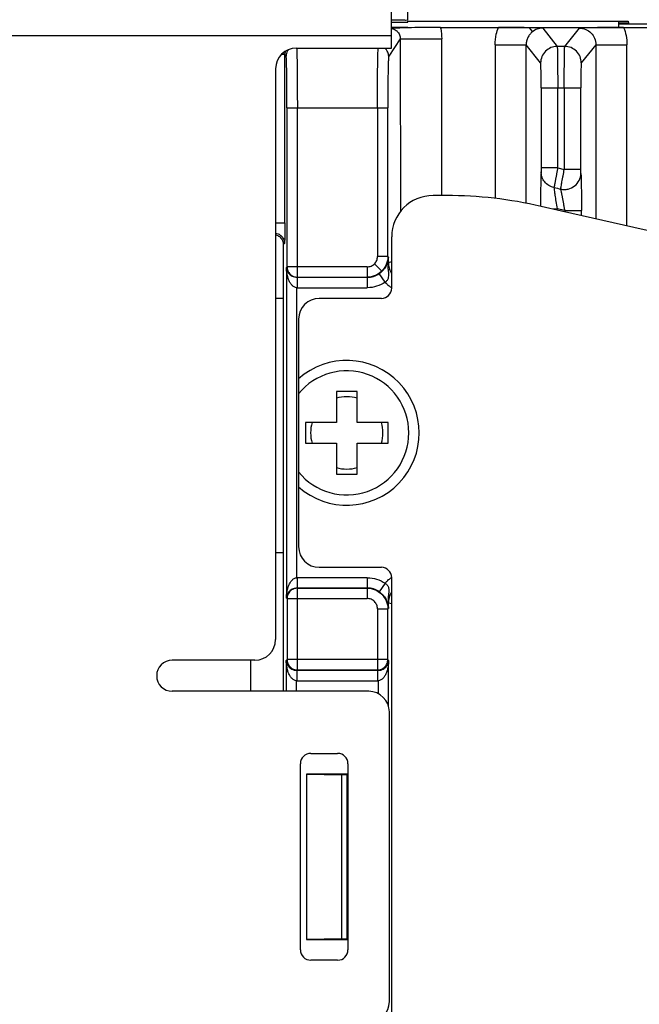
# Model space of a CAD drawing. Header units: millimetres. Extents: x -630 to 1463, y 209 to 1094.
# Tile 33 of 42: x -287 to -257, y 704 to 752. Entities that reach past the tile are written whole.
import ezdxf

# ---------------------------------------------------------------- set-up
doc = ezdxf.new("R2010")
doc.units = ezdxf.units.MM
doc.header["$LTSCALE"] = 32.67
doc.header["$PDMODE"] = 3
doc.header["$PDSIZE"] = 0.3125
doc.layers.get('0').update_dxf_attribs({"linetype": 'CONTINUOUS'})
doc.layers.get('Defpoints').update_dxf_attribs({"linetype": 'CONTINUOUS'})
doc.layers.add('7_ALL_FEATURES', color=7, linetype='CONTINUOUS')
doc.layers.add('AM_5', color=3, linetype='CONTINUOUS', lineweight=25)
doc.styles.get("Standard").update_dxf_attribs({"font": 'txt', "width": 0.7})
doc.dimstyles.new('DIMSTYLE_1', dxfattribs={"dimtxt": 5, "dimasz": 0.1875, "dimexe": 0.18, "dimexo": 0.0625, "dimgap": 0.09, "dimtad": 1, "dimdsep": 46, "dimtxsty": 'Standard', "dimblk": '_FILLED', "dimblk1": '_FILLED', "dimblk2": '_FILLED', "dimcen": 0.09, "dimadec": 0, "dimazin": 0, "dimtp": 0.01, "dimtm": 0.01, "dimtfac": 1, "dimtofl": 0, "dimtmove": 0, "dimatfit": 3, "dimldrblk": '_FILLED', "dimfxl": 0, "dimtolj": 1, "dimarcsym": 0})

# ---------------------------------------------------------------- blocks, each defined once
blk = doc.blocks.new('_FILLED')
at = {"color": 0, "linetype": 'ByBlock'}
blk.add_solid([(0, 0), (-1, 0.2), (-1, -0.2)], dxfattribs=at)
blk = doc.blocks.new('*D11')
at = {"color": 0, "linetype": 'Continuous', "lineweight": -2}
for p, q in [((-174.728, 753.87), (-158.276, 753.87)), ((-159.276, 750.37), (-159.276, 541.767)), ((-264.222, 538.267), (-158.276, 538.267))]:
    blk.add_line(p, q, dxfattribs=at)
at = {"layer": 'Defpoints', "color": 0, "linetype": 'Continuous', "lineweight": 0}
for p in [(-175.728, 753.87), (-265.222, 538.267), (-159.276, 538.267)]:
    blk.add_point(p, dxfattribs=at)
at = {"color": 0, "linetype": 'Continuous', "lineweight": -2, "xscale": 3.5, "yscale": 3.5, "zscale": 3.5}
for p, rotation in [((-159.276, 753.87), 90), ((-159.276, 538.267), 270)]:
    blk.add_blockref('_FILLED', p, dxfattribs=dict(at, rotation=rotation))
at = {"color": 0, "linetype": 'Continuous', "insert": (-162.776, 646.069), "char_height": 5, "attachment_point": 5, "rotation": 90}
blk.add_mtext('\\A1;215.6(8.49)', dxfattribs=at)

msp = doc.modelspace()

# ---------------------------------------------------------------- linework, layer by layer
at = {"color": 0, "linetype": 'Continuous'}
for p, q in [((-257.625, 751.168), (-257.625, 751.474)), ((-265.964, 743.042), (-266.615, 743.042)), ((-268.615, 738.567), (-268.615, 741.042)), ((-273.858, 738.069), (-274.227, 738.069)), ((-269.115, 738.067), (-272.115, 738.067)), ((-273.115, 737.067), (-273.115, 726.067)), ((-270.285, 733.567), (-271.285, 733.567)), ((-271.285, 733.567), (-271.285, 732.067)), ((-270.285, 732.067), (-270.285, 733.567)), ((-271.285, 732.067), (-272.785, 732.067)), ((-272.785, 732.067), (-272.785, 731.067)), ((-268.785, 732.067), (-270.285, 732.067)), ((-268.785, 731.067), (-268.785, 732.067)), ((-272.785, 731.067), (-271.285, 731.067)), ((-271.285, 731.067), (-271.285, 729.567)), ((-270.285, 731.067), (-268.785, 731.067)), ((-270.285, 729.567), (-270.285, 731.067)), ((-271.285, 729.567), (-270.285, 729.567)), ((-273.858, 725.769), (-274.227, 725.769)), ((-272.115, 725.067), (-269.115, 725.067)), ((-268.611, 561.542), (-268.615, 724.567)), ((-275.227, 720.575), (-279.227, 720.575)), ((-275.429, 719.075), (-275.429, 720.575)), ((-269.727, 719.075), (-279.227, 719.075)), ((-268.727, 704.075), (-268.727, 718.075))]:
    msp.add_line(p, q, dxfattribs=at)
for centre, radius, start, end in [((-266.615, 741.042), 2, 90.0013, 180.0013), ((-265.964, 723.042), 20, 76.7903, 90.0013), ((-269.115, 738.567), 0.5, 270.0013, 0.0013), ((-272.115, 737.067), 1, 90.0013, 180.0013), ((-270.785, 731.567), 3, 219.045, 140.9577), ((-270.785, 731.567), 1.75, 73.3885, 106.62), ((-270.785, 731.567), 1.75, 163.3834, 196.6095), ((-270.785, 731.567), 1.75, 343.3833, 16.6094), ((-270.785, 731.567), 1.75, 253.3843, 286.6157), ((-272.115, 726.067), 1, 180.0013, 269.9997), ((-269.115, 724.567), 0.5, 0.0013, 89.9997), ((-275.227, 721.575), 1, 270, 0), ((-279.227, 719.825), 0.75, 90, 270), ((-269.727, 718.075), 1, 0, 90), ((-269.727, 704.075), 1, 270, 0)]:
    msp.add_arc(centre, radius, start, end, dxfattribs=at)
at = {"color": 0, "linetype": 'Continuous', "start_tangent": (-0.999849, 0.017366), "end_tangent": (-0.97354, 0.228515)}
msp.add_spline([(-188.429, 733.421), (-229.254, 736.556), (-261.393, 742.513)], degree=3, dxfattribs=at)
at = {"layer": '7_ALL_FEATURES', "color": 0, "linetype": 'Continuous'}
for p, q in [((-268.627, 750.167), (-268.627, 753.775)), ((-267.831, 751.51), (-267.831, 752.577)), ((-268.627, 751.419), (-267.829, 751.419)), ((-267.829, 751.167), (-268.627, 751.167)), ((-267.829, 751.419), (-267.83, 751.474)), ((-267.829, 751.474), (-257.174, 751.474)), ((-266.258, 751.167), (-238.708, 751.168)), ((-261.97, 751.15), (-261.813, 750.954)), ((-261.313, 751.129), (-260.612, 750.25)), ((-260.246, 750.25), (-259.54, 751.129)), ((-257.171, 751.375), (-257.625, 751.375)), ((-257.625, 751.34), (-251.173, 751.34)), ((-257.174, 751.474), (-257.171, 751.375)), ((-353.727, 750.775), (-268.627, 750.775)), ((-273.227, 750.167), (-268.627, 750.167)), ((-268.197, 750.616), (-268.759, 749.775)), ((-268.197, 750.616), (-268.196, 742.263)), ((-268.197, 750.616), (-266.197, 750.616)), ((-266.197, 743.042), (-266.197, 750.616)), ((-263.613, 750.329), (-263.612, 742.902)), ((-263.613, 750.329), (-262.113, 750.329)), ((-262.113, 742.666), (-262.113, 750.329)), ((-261.412, 749.45), (-262.113, 750.329)), ((-260.246, 750.25), (-260.612, 750.25)), ((-258.74, 750.329), (-259.446, 749.45)), ((-258.74, 750.329), (-258.74, 741.915)), ((-258.74, 750.329), (-257.24, 750.329)), ((-257.24, 741.577), (-257.24, 750.329)), ((-273.938, 749.869), (-273.781, 749.869)), ((-273.781, 749.875), (-273.92, 749.885)), ((-273.78, 741.727), (-273.781, 749.869)), ((-273.718, 749.775), (-273.781, 749.869)), ((-274.227, 749.167), (-274.227, 721.575)), ((-261.388, 748.25), (-261.388, 744.378)), ((-261.388, 748.25), (-259.471, 748.25)), ((-260.588, 744.378), (-260.588, 748.25)), ((-260.271, 748.25), (-260.27, 744.304)), ((-259.471, 744.304), (-259.471, 748.25)), ((-273.676, 747.276), (-273.676, 739.593)), ((-273.676, 747.276), (-268.802, 747.276)), ((-273.176, 739.593), (-273.176, 747.276)), ((-269.302, 747.276), (-269.302, 740.093)), ((-268.802, 740.093), (-268.802, 747.276)), ((-260.588, 744.378), (-261.388, 744.378)), ((-260.588, 744.378), (-260.27, 744.304)), ((-259.471, 744.304), (-260.27, 744.304)), ((-260.823, 742.397), (-260.619, 742.397)), ((-260.619, 742.338), (-260.619, 742.397)), ((-260.239, 742.309), (-260.619, 742.397)), ((-260.239, 742.309), (-260.239, 742.253)), ((-260.239, 742.309), (-259.439, 742.309)), ((-259.439, 742.072), (-259.439, 742.309)), ((-274.227, 741.728), (-273.78, 741.728)), ((-273.797, 740.729), (-273.858, 740.667)), ((-273.858, 740.667), (-273.858, 719.075)), ((-269.448, 739.739), (-269.095, 739.386)), ((-268.802, 740.093), (-269.302, 740.093)), ((-268.776, 740.066), (-268.802, 740.093)), ((-268.776, 739.809), (-268.789, 739.809)), ((-268.776, 739.809), (-268.776, 740.066)), ((-268.776, 739.809), (-268.615, 739.853)), ((-273.676, 739.593), (-273.702, 739.566)), ((-273.702, 739.566), (-273.701, 723.584)), ((-269.802, 739.593), (-273.676, 739.593)), ((-273.176, 739.093), (-273.176, 739.593)), ((-269.802, 739.593), (-269.802, 739.093)), ((-268.933, 738.855), (-269.219, 739.264)), ((-273.185, 739.084), (-273.176, 739.093)), ((-273.185, 739.084), (-273.185, 738.584)), ((-269.793, 739.084), (-273.185, 739.084)), ((-273.176, 739.093), (-269.802, 739.093)), ((-269.802, 739.093), (-269.793, 739.084)), ((-269.793, 739.084), (-269.793, 738.584)), ((-273.202, 724.566), (-273.202, 738.584)), ((-273.202, 738.584), (-269.793, 738.584)), ((-269.793, 724.567), (-273.202, 724.566)), ((-273.184, 724.567), (-273.184, 724.067)), ((-269.792, 724.567), (-269.792, 724.067)), ((-273.175, 724.058), (-273.184, 724.067)), ((-273.184, 724.067), (-269.792, 724.067)), ((-273.175, 720.105), (-273.175, 724.058)), ((-269.801, 724.058), (-273.175, 724.058)), ((-269.792, 724.067), (-269.801, 724.058)), ((-269.801, 724.058), (-269.801, 723.558)), ((-268.932, 724.295), (-269.219, 723.886)), ((-273.701, 723.584), (-273.675, 723.558)), ((-273.675, 723.558), (-273.675, 720.605)), ((-273.675, 723.558), (-269.802, 723.558)), ((-269.302, 723.058), (-269.301, 720.605)), ((-269.302, 723.058), (-268.802, 723.058)), ((-268.801, 720.605), (-268.802, 723.071)), ((-268.802, 723.071), (-268.775, 723.071)), ((-268.789, 723.341), (-268.775, 723.341)), ((-268.775, 723.071), (-268.775, 723.341)), ((-268.615, 723.297), (-268.775, 723.341)), ((-273.675, 720.605), (-273.714, 720.566)), ((-273.714, 720.566), (-273.714, 719.075)), ((-268.801, 720.605), (-273.675, 720.605)), ((-269.301, 720.605), (-269.301, 720.105)), ((-268.763, 720.567), (-268.801, 720.605)), ((-268.763, 718.34), (-268.763, 720.567)), ((-273.197, 720.084), (-273.175, 720.105)), ((-273.197, 720.084), (-273.197, 719.584)), ((-269.28, 720.084), (-273.197, 720.084)), ((-273.175, 720.105), (-269.301, 720.105)), ((-269.301, 720.105), (-269.28, 720.084)), ((-269.28, 719.584), (-269.28, 720.084)), ((-273.214, 719.075), (-273.214, 719.584)), ((-273.214, 719.584), (-269.263, 719.584)), ((-269.263, 719.584), (-269.263, 718.958)), ((-272.527, 716.075), (-271.227, 716.075)), ((-273.027, 706.575), (-273.027, 715.575)), ((-270.727, 715.575), (-270.727, 706.575)), ((-272.729, 715.075), (-272.729, 707.075)), ((-270.729, 715.075), (-272.729, 715.075)), ((-272.729, 715.075), (-271.029, 715.04)), ((-270.765, 715.04), (-271.03, 715.04)), ((-271.029, 707.11), (-271.029, 715.04)), ((-270.764, 707.11), (-270.765, 715.04)), ((-271.029, 707.11), (-272.729, 707.075)), ((-272.729, 707.075), (-270.729, 707.075)), ((-271.029, 707.11), (-270.764, 707.11)), ((-271.227, 706.075), (-272.527, 706.075))]:
    msp.add_line(p, q, dxfattribs=at)
for centre, radius, start, end in [((-273.227, 749.167), 1, 90, 180), ((-182.379, 1079.136), 344.74, 256.85699, 256.91237), ((-272.527, 715.575), 0.5, 90, 180), ((-271.227, 715.575), 0.5, 0, 90), ((-272.527, 706.575), 0.5, 180, 270), ((-271.227, 706.575), 0.5, 270, 0)]:
    msp.add_arc(centre, radius, start, end, dxfattribs=at)
for points, start_tangent, end_tangent in [([(-267.831, 751.51), (-267.87, 751.512), (-267.984, 751.514), (-268.169, 751.516), (-268.417, 751.518), (-268.627, 751.519)], (-0.02654, 0.999648), (-1, 0.000339)), ([(-268.059, 751.144), (-268.238, 751.138), (-268.627, 751.12)], (-0.999498, -0.03167), (-0.99871, -0.050784)), ([(-268.627, 751.112), (-268.505, 751.079), (-268.394, 751.015)], (0.990396, -0.138259), (0.796317, -0.604879)), ([(-266.258, 751.167), (-266.971, 751.164), (-267.66, 751.154), (-268.059, 751.144)], (-1, -0.000023), (-0.999498, -0.03167)), ([(-266.258, 751.167), (-266.245, 751.107), (-266.197, 750.616)], (0.220553, -0.975375), (0.000023, -1)), ([(-263.613, 750.329), (-263.555, 750.84), (-263.454, 751.168)], (-0.000023, 1), (0.364329, 0.93127)), ([(-261.97, 751.15), (-262.451, 751.16), (-262.961, 751.166), (-263.454, 751.168)], (-0.99968, 0.025312), (-1, -0.000024)), ([(-261.313, 751.129), (-261.526, 751.137), (-261.743, 751.144), (-261.97, 751.15)], (-0.999359, 0.035813), (-0.999679, 0.025322)), ([(-261.313, 751.129), (-261.577, 751.085), (-261.813, 750.954)], (-1, 0.000965), (-0.780879, -0.624682)), ([(-257.399, 751.168), (-257.967, 751.165), (-258.54, 751.158), (-259.062, 751.145), (-259.54, 751.129)], (-1, -0.000023), (-0.999365, -0.035641)), ([(-259.54, 751.129), (-259.233, 751.069), (-258.978, 750.899), (-258.804, 750.644), (-258.74, 750.329)], (0.999999, 0.001033), (-0.001, -0.999999)), ([(-257.399, 751.168), (-257.285, 750.781), (-257.24, 750.329)], (0.364392, -0.931246), (0.000023, -1)), ([(-268.394, 751.015), (-268.345, 750.973), (-268.236, 750.813), (-268.197, 750.616)], (0.796317, -0.604879), (-0.001783, -0.999998)), ([(-261.813, 750.954), (-261.939, 750.828), (-262.034, 750.676), (-262.093, 750.507), (-262.113, 750.329)], (-0.780879, -0.624682), (0.001046, -0.999999)), ([(-273.208, 750.167), (-273.206, 750.128), (-273.202, 750.024), (-273.201, 749.993)], (0.049174, -0.99879), (0.031407, -0.999507)), ([(-269.302, 747.276), (-269.301, 747.852), (-269.299, 748.406), (-269.295, 748.918), (-269.29, 749.369), (-269.283, 749.743), (-269.28, 749.896), (-269.276, 750.025), (-269.272, 750.128), (-269.27, 750.167)], (-0.000023, 1), (0.049615, 0.998768)), ([(-268.863, 750.079), (-268.906, 750.128), (-268.949, 750.167)], (-0.608356, 0.793664), (-0.784347, 0.620322)), ([(-260.612, 750.25), (-260.918, 750.189), (-261.178, 750.015), (-261.351, 749.756), (-261.412, 749.45)], (-1, -0.000572), (-0.000523, -1)), ([(-260.612, 750.25), (-260.61, 750.235), (-260.608, 750.202), (-260.605, 750.151), (-260.603, 750.083), (-260.601, 749.997), (-260.599, 749.895), (-260.595, 749.646), (-260.592, 749.345), (-260.59, 749.004), (-260.588, 748.634), (-260.588, 748.25)], (0.43052, -0.902581), (0.000023, -1)), ([(-260.271, 748.25), (-260.27, 748.634), (-260.269, 749.004), (-260.266, 749.345), (-260.263, 749.646), (-260.26, 749.895), (-260.258, 749.997), (-260.255, 750.083), (-260.253, 750.151), (-260.251, 750.202), (-260.248, 750.235), (-260.246, 750.25)], (-0.000023, 1), (0.434823, 0.900516)), ([(-259.446, 749.45), (-259.507, 749.756), (-259.681, 750.015), (-259.94, 750.189), (-260.246, 750.25)], (-0.000574, 1), (-1, 0.000525)), ([(-273.778, 749.918), (-273.781, 749.869)], (-0.094227, -0.995551), (0.002078, -0.999998)), ([(-273.762, 750.009), (-273.778, 749.918)], (-0.265242, -0.964182), (-0.094227, -0.995551)), ([(-273.714, 749.84), (-273.718, 749.775)], (-0.130968, -0.991387), (-0.000431, -1)), ([(-273.676, 747.276), (-273.677, 747.756), (-273.679, 748.217), (-273.683, 748.644), (-273.688, 749.02), (-273.695, 749.332), (-273.698, 749.459), (-273.702, 749.566), (-273.706, 749.652), (-273.71, 749.716), (-273.714, 749.757), (-273.718, 749.775)], (-0.000023, 1), (-0.552685, 0.83339)), ([(-273.604, 750.093), (-273.68, 749.966), (-273.714, 749.84)], (-0.636533, -0.77125), (-0.130968, -0.991387)), ([(-273.201, 749.993), (-273.198, 749.896), (-273.195, 749.743), (-273.193, 749.675)], (0.031407, -0.999507), (0.019449, -0.999811)), ([(-273.193, 749.675), (-273.188, 749.369), (-273.183, 748.918), (-273.179, 748.406), (-273.177, 747.852), (-273.176, 747.276)], (0.019449, -0.999811), (0.000023, -1)), ([(-268.759, 749.775), (-268.798, 749.966), (-268.863, 750.079)], (-0.000482, 1), (-0.608356, 0.793664)), ([(-268.759, 749.775), (-268.764, 749.757), (-268.768, 749.716), (-268.772, 749.652), (-268.776, 749.566), (-268.78, 749.459), (-268.783, 749.332), (-268.79, 749.02), (-268.795, 748.644), (-268.799, 748.218), (-268.801, 747.756), (-268.802, 747.276)], (-0.556063, -0.83114), (0.000023, -1)), ([(-261.388, 748.25), (-261.388, 748.481), (-261.39, 748.702), (-261.392, 748.907), (-261.395, 749.088), (-261.399, 749.237), (-261.401, 749.298), (-261.403, 749.35), (-261.405, 749.391), (-261.407, 749.422), (-261.41, 749.441), (-261.412, 749.45)], (-0.000023, 1), (-0.622978, 0.782239)), ([(-259.446, 749.45), (-259.449, 749.441), (-259.451, 749.422), (-259.453, 749.391), (-259.456, 749.35), (-259.458, 749.298), (-259.46, 749.237), (-259.463, 749.088), (-259.467, 748.907), (-259.469, 748.702), (-259.47, 748.481), (-259.471, 748.25)], (-0.625766, -0.780011), (0.000023, -1)), ([(-261.391, 744.18), (-261.402, 743.94), (-261.411, 743.53), (-261.417, 742.993)], (-0.079909, -0.996802), (-0.006664, -0.999978)), ([(-261.388, 744.378), (-261.388, 744.29), (-261.389, 744.22), (-261.391, 744.18)], (0.000023, -1), (-0.079909, -0.996802)), ([(-260.767, 743.426), (-261.014, 743.525), (-261.214, 743.698), (-261.345, 743.925), (-261.391, 744.18)], (-0.975897, 0.218231), (-0.005452, 0.999985)), ([(-260.588, 744.378), (-260.618, 744.219), (-260.632, 744.14), (-260.646, 744.063), (-260.661, 743.988), (-260.674, 743.915), (-260.687, 743.846), (-260.699, 743.779), (-260.711, 743.717), (-260.722, 743.659), (-260.732, 743.606), (-260.741, 743.558), (-260.75, 743.516), (-260.757, 743.48), (-260.767, 743.426)], (-0.181798, -0.983336), (-0.197683, -0.980266)), ([(-260.443, 743.35), (-260.433, 743.405), (-260.427, 743.441), (-260.419, 743.484), (-260.401, 743.585), (-260.391, 743.643), (-260.38, 743.705), (-260.355, 743.841), (-260.342, 743.913), (-260.328, 743.989), (-260.27, 744.304)], (0.164165, 0.986433), (0.181062, 0.983472)), ([(-260.267, 743.332), (-260.088, 743.353), (-259.769, 743.503), (-259.548, 743.771), (-259.467, 744.105)], (0.999986, 0.005307), (0.00565, 0.999984)), ([(-259.467, 744.105), (-259.469, 744.146), (-259.47, 744.216), (-259.471, 744.304)], (-0.077671, 0.996979), (-0.000023, 1)), ([(-259.467, 744.105), (-259.461, 744.002), (-259.459, 743.933), (-259.456, 743.853), (-259.453, 743.762), (-259.451, 743.662), (-259.449, 743.554), (-259.447, 743.436), (-259.445, 743.311), (-259.443, 743.181), (-259.441, 742.903), (-259.44, 742.757), (-259.439, 742.61), (-259.439, 742.309)], (0.077676, -0.996979), (0.000023, -1)), ([(-260.767, 743.426), (-260.755, 743.293), (-260.724, 743.062), (-260.678, 742.754), (-260.619, 742.397)], (0.050517, -0.998723), (0.178769, -0.983891)), ([(-260.239, 742.309), (-260.269, 742.483), (-260.284, 742.568), (-260.299, 742.653), (-260.328, 742.813), (-260.343, 742.889), (-260.357, 742.962), (-260.37, 743.03), (-260.383, 743.093), (-260.395, 743.151), (-260.407, 743.203), (-260.417, 743.25), (-260.427, 743.29), (-260.443, 743.35)], (-0.166382, 0.986061), (-0.285682, 0.958324)), ([(-260.443, 743.35), (-260.267, 743.332)], (0.978303, -0.207177), (0.999986, 0.005307)), ([(-261.417, 742.993), (-261.419, 742.518)], (-0.006664, -0.999978), (-0.001366, -0.999999)), ([(-273.78, 741.727), (-273.781, 741.534), (-273.782, 741.349), (-273.783, 741.178), (-273.785, 741.027), (-273.788, 740.903), (-273.789, 740.852), (-273.791, 740.809), (-273.792, 740.776), (-273.794, 740.751), (-273.796, 740.735), (-273.797, 740.729)], (0, -1), (-0.703356, -0.710838)), ([(-274.227, 741.223), (-274.106, 741.19), (-273.944, 741.082), (-273.836, 740.92), (-273.797, 740.729)], (0.989761, -0.142732), (0.000327, -1)), ([(-274.227, 741.149), (-274.167, 741.129), (-274.005, 741.021), (-273.896, 740.859), (-273.858, 740.668)], (0.964812, -0.262939), (0.000023, -1)), ([(-269.802, 739.593), (-269.61, 739.631), (-269.448, 739.739)], (1, 0.000024), (0.70709, 0.707123)), ([(-269.448, 739.739), (-269.34, 739.901), (-269.302, 740.093)], (0.70709, 0.707123), (-0.000023, 1)), ([(-268.795, 739.896), (-268.811, 739.831), (-268.831, 739.768), (-268.861, 739.696), (-268.903, 739.613), (-268.968, 739.512), (-269.069, 739.392), (-269.219, 739.264)], (-0.197863, -0.98023), (-0.819257, -0.573427)), ([(-268.802, 740.093), (-268.878, 739.71), (-269.095, 739.386)], (-0.00013, -1), (-0.70709, -0.707123)), ([(-268.933, 738.855), (-268.821, 738.954), (-268.764, 739.087), (-268.754, 739.235), (-268.769, 739.399), (-268.786, 739.587), (-268.789, 739.809)], (0.860868, 0.508828), (0.049988, 0.99875)), ([(-268.797, 739.862), (-268.795, 739.896)], (-0.023252, 0.99973), (0.148854, 0.988859)), ([(-268.789, 739.809), (-268.794, 739.831), (-268.797, 739.862)], (-0.26281, 0.964847), (-0.023252, 0.99973)), ([(-268.795, 739.896), (-268.781, 739.981), (-268.776, 740.066)], (0.19795, 0.980212), (0.022036, 0.999757)), ([(-268.776, 740.066), (-268.779, 739.938), (-268.789, 739.809)], (-0.007041, -0.999975), (-0.095938, -0.995387)), ([(-268.776, 739.809), (-268.767, 739.678), (-268.741, 739.55), (-268.699, 739.425), (-268.641, 739.308), (-268.616, 739.267)], (-0.000018, -1), (0.542775, -0.839878)), ([(-273.702, 739.566), (-273.686, 739.462), (-273.65, 739.367), (-273.596, 739.282), (-273.524, 739.208), (-273.433, 739.146), (-273.321, 739.102), (-273.185, 739.084)], (0.036098, -0.999348), (0.999998, 0.001808)), ([(-273.202, 738.584), (-273.329, 738.623), (-273.44, 738.713), (-273.531, 738.838), (-273.601, 738.989), (-273.653, 739.161), (-273.688, 739.354), (-273.702, 739.566)], (-0.994887, 0.100995), (-0.008762, 0.999962)), ([(-273.676, 739.593), (-273.638, 739.401), (-273.529, 739.239), (-273.367, 739.131), (-273.176, 739.093)], (0.000327, -1), (1, -0.000281)), ([(-269.095, 739.386), (-269.419, 739.169), (-269.802, 739.093)], (-0.70709, -0.707123), (-1, -0.000176)), ([(-269.793, 739.084), (-269.492, 739.13), (-269.219, 739.264)], (1, -0.000129), (0.819257, 0.573427)), ([(-268.933, 738.855), (-269.342, 738.653), (-269.793, 738.584)], (-0.819227, -0.57347), (-1, -0.000024)), ([(-268.852, 738.765), (-268.933, 738.855)], (-0.695474, 0.718551), (-0.6365, 0.771277)), ([(-268.81, 738.723), (-268.852, 738.765)], (-0.723763, 0.690049), (-0.695474, 0.718551)), ([(-268.615, 738.566), (-268.673, 738.608), (-268.81, 738.723)], (-0.829398, 0.558658), (-0.723763, 0.690049)), ([(-273.701, 723.584), (-273.688, 723.797), (-273.653, 723.989), (-273.601, 724.162), (-273.53, 724.312), (-273.44, 724.437), (-273.329, 724.527), (-273.202, 724.566)], (0.008716, 0.999962), (0.994834, 0.101515)), ([(-269.793, 724.567), (-269.341, 724.497), (-268.932, 724.295)], (1, 0.000266), (0.819248, -0.57344)), ([(-268.932, 724.295), (-268.834, 724.403), (-268.686, 724.533), (-268.616, 724.583)], (0.636849, 0.770989), (0.828433, 0.560087)), ([(-273.184, 724.067), (-273.32, 724.049), (-273.433, 724.004), (-273.524, 723.942), (-273.596, 723.868), (-273.65, 723.784), (-273.686, 723.689), (-273.701, 723.584)], (-0.999998, 0.001778), (-0.036052, -0.99935)), ([(-273.175, 724.058), (-273.367, 724.019), (-273.529, 723.911), (-273.637, 723.749), (-273.675, 723.558)], (-1, -0.000304), (-0.00028, -1)), ([(-269.801, 724.058), (-269.419, 723.981), (-269.094, 723.765), (-268.878, 723.44), (-268.802, 723.058)], (1, -0.000153), (0.000176, -1)), ([(-269.219, 723.886), (-269.492, 724.02), (-269.792, 724.067)], (-0.819278, 0.573397), (-1, -0.000152)), ([(-268.932, 724.295), (-268.825, 724.202), (-268.765, 724.07), (-268.754, 723.918), (-268.768, 723.749), (-268.786, 723.56), (-268.789, 723.341)], (0.893285, -0.449491), (0.05955, -0.998225)), ([(-269.301, 723.058), (-269.34, 723.249), (-269.448, 723.411), (-269.61, 723.52), (-269.802, 723.558)], (-0.000024, 1), (-1, -0.000407)), ([(-269.219, 723.886), (-269.069, 723.758), (-268.967, 723.638), (-268.902, 723.537), (-268.86, 723.453), (-268.831, 723.382), (-268.81, 723.319), (-268.794, 723.254)], (0.820242, -0.572017), (0.203073, -0.979164)), ([(-268.615, 723.883), (-268.641, 723.842), (-268.699, 723.724), (-268.722, 723.662), (-268.741, 723.599), (-268.775, 723.341)], (-0.542701, -0.839926), (0.000065, -1)), ([(-268.789, 723.341), (-268.794, 723.315), (-268.796, 723.288)], (-0.265131, -0.964212), (-0.02643, -0.999651)), ([(-268.796, 723.288), (-268.796, 723.271), (-268.794, 723.254)], (-0.023949, -0.999713), (0.148095, -0.988973)), ([(-268.775, 723.084), (-268.781, 723.169), (-268.794, 723.254)], (-0.022083, 0.999756), (-0.19798, 0.980206)), ([(-268.789, 723.341), (-268.779, 723.213), (-268.775, 723.084)], (0.095976, -0.995384), (0.007088, -0.999975)), ([(-273.714, 720.566), (-273.698, 720.462), (-273.662, 720.367), (-273.608, 720.282), (-273.536, 720.208), (-273.445, 720.146), (-273.333, 720.102), (-273.197, 720.084)], (0.036097, -0.999348), (0.999998, 0.001784)), ([(-273.214, 719.584), (-273.341, 719.623), (-273.452, 719.713), (-273.542, 719.838), (-273.613, 719.989), (-273.665, 720.161), (-273.7, 720.354), (-273.714, 720.566)], (-0.994887, 0.100993), (-0.008763, 0.999962)), ([(-273.675, 720.605), (-273.637, 720.414), (-273.529, 720.252), (-273.367, 720.143), (-273.175, 720.105)], (0.000327, -1), (1, -0.000305)), ([(-269.301, 720.105), (-269.11, 720.143), (-268.948, 720.251), (-268.84, 720.414), (-268.801, 720.605)], (1, 0.000304), (0.000283, 1)), ([(-269.28, 720.084), (-269.144, 720.102), (-269.032, 720.146), (-268.94, 720.208), (-268.869, 720.282), (-268.815, 720.367), (-268.779, 720.462), (-268.763, 720.567)], (0.999998, -0.001778), (0.036373, 0.999338)), ([(-268.763, 720.567), (-268.777, 720.354), (-268.811, 720.161), (-268.864, 719.989), (-268.934, 719.838), (-269.024, 719.713), (-269.136, 719.623), (-269.263, 719.584)], (-0.008794, -0.999961), (-0.994834, -0.101513))]:
    msp.add_spline(points, degree=3, dxfattribs=dict(at, start_tangent=start_tangent, end_tangent=end_tangent))
at = {"layer": 'AM_5', "color": 0}
msp.add_arc((-270.785, 731.567), 3.5, 228.2642, 131.7385, dxfattribs=at)

# ---------------------------------------------------------------- dimensions: what is measured, and where the dimension line sits
at = {"color": 7, "linetype": 'Continuous'}
dim = msp.add_linear_dim(base=(-159.276, 538.267), p1=(-175.728, 753.87), p2=(-265.222, 538.267), angle=90, text='<>(8.49)', dimstyle='DIMSTYLE_1', override={"dimasz": 3.5, "dimexe": 1, "dimexo": 1, "dimgap": 1}, dxfattribs=at)
dim.commit()
dim.dimension.update_dxf_attribs({"geometry": '*D11', "text_midpoint": (-162.776, 646.069)})

doc.saveas('drawing.dxf')
